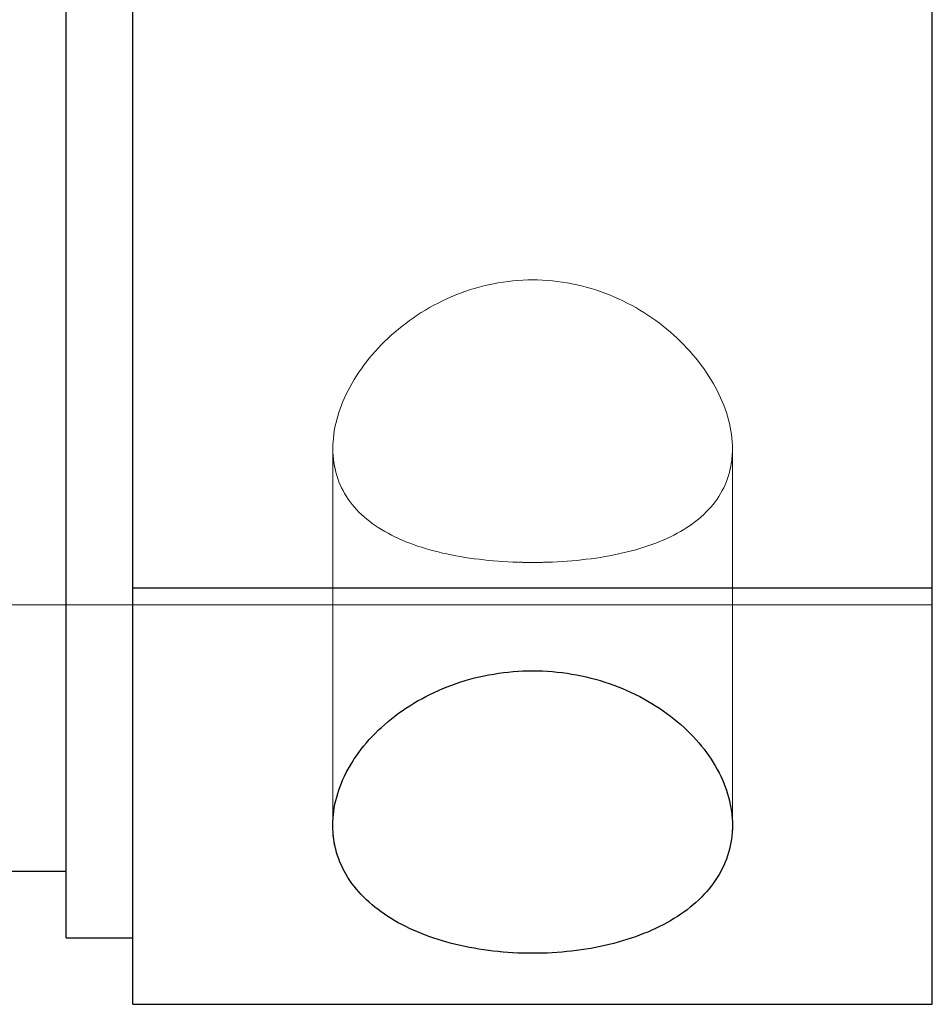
# Model space of a CAD drawing. Header units: millimetres. Extents: x 4330 to 4521, y 6615 to 6785.
# Tile 52 of 64: x 4436.51 to 4443.36, y 6752.4 to 6759.79. Entities that reach past the tile are written whole.
import ezdxf
from ezdxf.lldxf.tags import DXFTag

# ---------------------------------------------------------------- set-up
doc = ezdxf.new("R2010")
doc.units = ezdxf.units.MM
doc.layers.add('1', color=7, linetype='CONTINUOUS', true_color=0xffffff)
tags = doc.linetypes.add('DASHED', pattern=[25.72, 12.86, -12.86]).pattern_tags.tags
tags[6:7] = [DXFTag(74, 4), DXFTag(75, 0), DXFTag(340, '0'), DXFTag(46, 0.0), DXFTag(50, 0.0), DXFTag(44, 0.0), DXFTag(45, 0.0)]
tags[4:5] = [DXFTag(74, 4), DXFTag(75, 0), DXFTag(340, '0'), DXFTag(46, 0.0), DXFTag(50, 0.0), DXFTag(44, 0.0), DXFTag(45, 0.0)]

msp = doc.modelspace()

# ---------------------------------------------------------------- linework, layer by layer
at = {"layer": '1', "color": 7, "linetype": 'Continuous'}
for p, q in [((4436.8619, 6752.899), (4436.8619, 6765.899)), ((4437.3619, 6755.526), (4437.3619, 6763.272)), ((4443.3619, 6755.526), (4443.3619, 6763.272)), ((4437.3619, 6755.526), (4443.3619, 6755.526)), ((4437.3619, 6752.399), (4437.3619, 6755.526)), ((4443.3619, 6752.399), (4443.3619, 6755.526)), ((4436.3618, 6753.399), (4436.8619, 6753.399)), ((4436.8619, 6752.899), (4437.3619, 6752.899)), ((4437.3619, 6752.399), (4443.3619, 6752.399))]:
    msp.add_line(p, q, dxfattribs=at)
at = {"layer": '1', "color": 252, "linetype": 'DASHED', "lineweight": 5}
for p, q in [((4438.8619, 6756.5749), (4438.8619, 6753.7426)), ((4441.8619, 6753.7446), (4441.8619, 6756.5746)), ((4431.3619, 6755.399), (4436.8619, 6755.399)), ((4436.8619, 6755.399), (4443.3619, 6755.399))]:
    msp.add_line(p, q, dxfattribs=at)
for points, knots in [([(4440.3619, 6755.7163), (4440.462, 6755.7163), (4440.5602, 6755.7205), (4440.7531, 6755.737), (4440.8488, 6755.7496), (4441.1205, 6755.8002), (4441.2856, 6755.8516), (4441.5596, 6755.9921), (4441.671, 6756.0829), (4441.7838, 6756.2462), (4441.8132, 6756.3062), (4441.8521, 6756.4333), (4441.8618, 6756.4999), (4441.862, 6756.6398), (4441.852, 6756.7134), (4441.8133, 6756.8602), (4441.7846, 6756.9341), (4441.7084, 6757.0823), (4441.6619, 6757.1543), (4441.5535, 6757.293), (4441.4908, 6757.3604), (4441.3531, 6757.4844), (4441.2783, 6757.5412), (4441.1164, 6757.6432), (4441.0289, 6757.6882), (4440.7585, 6757.7972), (4440.5595, 6757.8376), (4440.1653, 6757.8377), (4439.9665, 6757.7977), (4439.6947, 6757.6881), (4439.6072, 6757.643), (4439.4457, 6757.5413), (4439.3706, 6757.4843), (4439.1624, 6757.2967), (4439.0529, 6757.1551), (4438.9393, 6756.9342), (4438.9107, 6756.8606), (4438.8719, 6756.7139), (4438.8619, 6756.6402), (4438.862, 6756.4304), (4438.9022, 6756.3009), (4439.053, 6756.0826), (4439.1643, 6755.9919), (4439.3708, 6755.8862), (4439.4472, 6755.8555), (4439.6087, 6755.8042), (4439.6944, 6755.7832), (4439.9675, 6755.7325), (4440.1617, 6755.7163), (4440.3619, 6755.7163)], [0, 0, 0, 0, 0.03125, 0.03125, 0.0625, 0.0625, 0.125, 0.125, 0.1875, 0.1875, 0.21875, 0.21875, 0.25, 0.25, 0.28125, 0.28125, 0.3125, 0.3125, 0.34375, 0.34375, 0.375, 0.375, 0.40625, 0.40625, 0.4375, 0.4375, 0.5, 0.5, 0.5625, 0.5625, 0.59375, 0.59375, 0.625, 0.625, 0.6875, 0.6875, 0.71875, 0.71875, 0.75, 0.75, 0.8125, 0.8125, 0.875, 0.875, 0.90625, 0.90625, 0.9375, 0.9375, 1, 1, 1, 1]), ([(4438.8812, 6756.4063), (4438.8684, 6756.4589), (4438.8619, 6756.5144), (4438.8619, 6756.5709), (4438.8619, 6756.5709), (4438.8619, 6756.5709)], [0, 0, 0, 0, 0.999997, 0.999997, 1, 1, 1, 1]), ([(4440.4905, 6755.7187), (4440.4479, 6755.7171), (4440.4051, 6755.7163), (4440.3277, 6755.7163), (4440.293, 6755.7168), (4440.2583, 6755.7178)], [0, 0, 0, 0, 0.551589, 0.551589, 1, 1, 1, 1]), ([(4440.4534, 6752.7834), (4440.423, 6752.7824), (4440.3927, 6752.7818), (4440.2813, 6752.7818), (4440.1998, 6752.7856), (4440.1193, 6752.7932)], [0, 0, 0, 0, 0.271007, 0.271007, 1, 1, 1, 1])]:
    msp.add_open_spline(points, degree=3, knots=knots, dxfattribs=at)
for points in [[(4441.8619, 6756.571), (4441.8619, 6756.5101), (4441.8544, 6756.4505), (4441.8396, 6756.3944)], [(4438.8805, 6753.5781), (4438.8683, 6753.6309), (4438.862, 6753.6852), (4438.8619, 6753.7407)], [(4441.8619, 6753.7427), (4441.8619, 6753.683), (4441.8547, 6753.6235), (4441.8405, 6753.5663)]]:
    msp.add_open_spline(points, degree=3, dxfattribs=at)
at = {"layer": '1', "color": 7, "linetype": 'Continuous'}
msp.add_open_spline([(4440.3619, 6752.7818), (4440.4612, 6752.7818), (4440.5589, 6752.7874), (4440.7509, 6752.8094), (4440.8463, 6752.826), (4441.0278, 6752.87), (4441.1139, 6752.897), (4441.2767, 6752.9618), (4441.3537, 6752.9999), (4441.5607, 6753.1267), (4441.6724, 6753.2318), (4441.8222, 6753.4685), (4441.8618, 6753.6028), (4441.862, 6753.8109), (4441.8522, 6753.8826), (4441.8138, 6754.0238), (4441.7854, 6754.0936), (4441.6724, 6754.3004), (4441.5623, 6754.43), (4441.3531, 6754.5978), (4441.2776, 6754.6481), (4441.1154, 6754.737), (4441.0276, 6754.776), (4440.8462, 6754.8385), (4440.7527, 6754.8624), (4440.5601, 6754.8948), (4440.4605, 6754.9031), (4440.1665, 6754.9032), (4439.9687, 6754.8698), (4439.6075, 6754.7455), (4439.4406, 6754.6536), (4439.233, 6754.4875), (4439.1697, 6754.4264), (4439.061, 6754.2995), (4439.0148, 6754.2332), (4438.9013, 6754.0263), (4438.8621, 6753.8831), (4438.8618, 6753.6729), (4438.8715, 6753.6052), (4438.9096, 6753.4742), (4438.9385, 6753.4104), (4439.0136, 6753.2914), (4439.0596, 6753.2359), (4439.1685, 6753.1326), (4439.2316, 6753.0848), (4439.4383, 6752.958), (4439.6052, 6752.892), (4439.966, 6752.8045), (4440.1632, 6752.7818), (4440.3619, 6752.7818)], degree=3, knots=[0, 0, 0, 0, 0.03125, 0.03125, 0.0625, 0.0625, 0.09375, 0.09375, 0.125, 0.125, 0.1875, 0.1875, 0.25, 0.25, 0.28125, 0.28125, 0.3125, 0.3125, 0.375, 0.375, 0.40625, 0.40625, 0.4375, 0.4375, 0.46875, 0.46875, 0.5, 0.5, 0.5625, 0.5625, 0.625, 0.625, 0.65625, 0.65625, 0.6875, 0.6875, 0.75, 0.75, 0.78125, 0.78125, 0.8125, 0.8125, 0.84375, 0.84375, 0.875, 0.875, 0.9375, 0.9375, 1, 1, 1, 1], dxfattribs=at)

doc.saveas('drawing.dxf')
